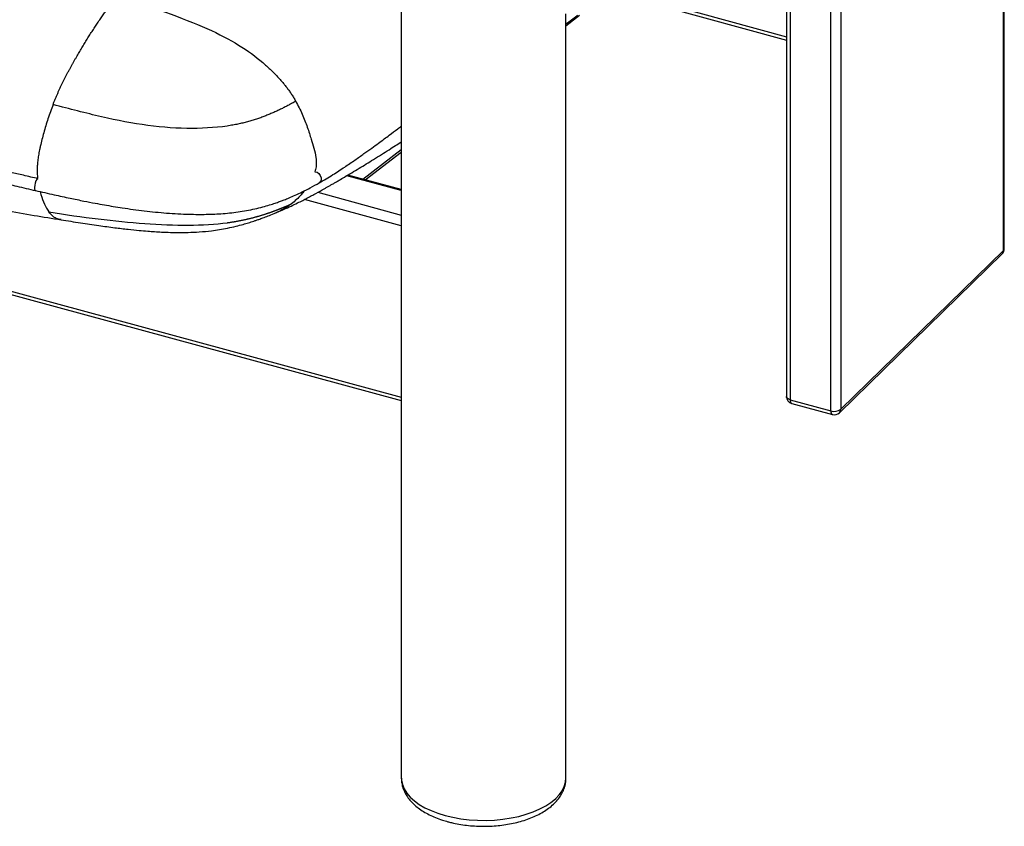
# Paper-space layout '_Trimetric' of a CAD drawing. Header units: millimetres. Extents: x -437 to 644, y -96 to 907.
# Tile 8 of 14: x 104 to 510, y -96 to 237. Entities that reach past the tile are written whole.
import ezdxf

# ---------------------------------------------------------------- set-up
doc = ezdxf.new("R2010")
doc.units = ezdxf.units.MM

psp = doc.layouts.new('_Trimetric')

# ---------------------------------------------------------------- linework, layer by layer
at = {"color": 7, "linetype": 'Continuous', "lineweight": 25}
for p, q in [((510.05, 141.73), (510.05, 370.32)), ((510.4, 142.45), (510.4, 370.66)), ((442.85, 304.73), (442.85, 76.14)), ((438.79, 75.49), (438.79, 300.77)), ((420.39, 282.82), (420.39, 81.43)), ((421.99, 284.38), (421.99, 80.06)), ((261.4, 255.04), (261.4, -76)), ((369.1, 242.47), (420.39, 228.53)), ((371.13, 243.28), (420.39, 229.9)), ((329.4, -76), (329.4, 239.35)), ((329.4, 234.45), (335.04, 238.78)), ((-273.27, 226.42), (261.4, 81.11)), ((-272.22, 224.78), (261.4, 79.75)), ((245.49, 171.14), (261.4, 183.34)), ((246.48, 170.87), (261.4, 182.31)), ((261.4, 166.38), (238.83, 172.52)), ((261.4, 166.82), (239.32, 172.82)), ((261.4, 151.89), (221.42, 162.76)), ((226.92, 165.68), (261.4, 156.31)), ((210.18, 157.54), (209.88, 157.41)), ((442.29, 74.71), (509.49, 140.3)), ((442.85, 76.14), (510.05, 141.73)), ((421.99, 80.06), (438.79, 75.49)), ((422.6, 78.53), (439.41, 73.96))]:
    psp.add_line(p, q, dxfattribs=at)
at = {"color": 7, "linetype": 'Continuous', "lineweight": 25, "flags": 128}
for points in [[(111.27, 171.28), (110.92, 170.99), (110.54, 170.38), (110.22, 169.53), (110, 168.58), (109.92, 167.67), (109.99, 166.94), (110.19, 166.5), (110.34, 166.42)], [(225.69, 174.13), (225.79, 174.13), (226.59, 173.94), (227.33, 173.41), (227.91, 172.63), (228.24, 171.73), (228.27, 170.83), (227.98, 170.07), (227.49, 169.6)], [(421.99, 80.06), (421.5, 80.23), (421.08, 80.44), (420.75, 80.69), (420.52, 80.97), (420.4, 81.27), (420.39, 81.43)], [(261.4, -76), (261.45, -76.96), (261.82, -78.76), (262.55, -80.52), (263.63, -82.23), (265.04, -83.88), (266.78, -85.45), (268.81, -86.91), (271.13, -88.26), (273.71, -89.48), (276.52, -90.56), (279.53, -91.48)], [(279.53, -91.48), (282.7, -92.24), (286.01, -92.83), (289.42, -93.24), (292.9, -93.46), (296.4, -93.5), (299.89, -93.35), (303.33, -93.02), (306.69, -92.51), (309.92, -91.83), (313.01, -90.98), (315.9, -89.96), (318.58, -88.8), (321.02, -87.51), (323.18, -86.09), (325.05, -84.56), (326.6, -82.95), (327.82, -81.26), (328.7, -79.51), (329.23, -77.73), (329.4, -76)]]:
    psp.add_lwpolyline(points, dxfattribs=at)
at = {"color": 7, "linetype": 'Continuous', "lineweight": 25}
for centre, radius, start, end in [((507.4, 142.45), 3, 314.305, 0), ((509.4, 142.49), 0.996, 310.6406, 357.9975), ((508.11, 141.67), 1.94, 315.3545, 1.9113), ((423.39, 81.43), 3, 180, 254.7955), ((423.49, 79.78), 1.53, 169.3516, 234.3744), ((440.3, 75.21), 1.53, 169.3516, 234.3744), ((440.17, 79.91), 4.62, 252.696, 305.3989), ((440.19, 76.86), 3, 254.7955, 314.305), ((440.91, 76.07), 1.94, 315.3545, 1.9113)]:
    psp.add_arc(centre, radius, start, end, dxfattribs=at)
for points, knots in [([(185.34, 458.34), (183.84, 458.35), (181.58, 458.36), (178.47, 457.84), (173.21, 456.34), (164.99, 453.37), (153.77, 448.82), (142.43, 443.48), (130.12, 436.6), (116.9, 428.52), (102.79, 419.28), (88.62, 409.4), (74.4, 399.19), (60.15, 388.64), (45.88, 377.48), (31.59, 365.63), (18.89, 354.44), (7.76, 344.39), (-1.78, 335.56), (-10.12, 327.26), (-17.23, 319.69), (-23.13, 313.08), (-29, 306.01), (-34.81, 298.4), (-40.18, 290.67), (-45.06, 282.87), (-49.48, 275.1), (-53.84, 267.06), (-57.81, 259.38), (-61.29, 251.92), (-64.15, 244.64), (-66.24, 238.27), (-67.7, 233.09), (-68.77, 228.84), (-69.7, 224.27), (-70.31, 220.16), (-70.38, 217.88), (-70.4, 217.09)], [0, 0, 0, 0, 0.018869, 0.028334, 0.037803, 0.081166, 0.124536, 0.168105, 0.211679, 0.264652, 0.317634, 0.370612, 0.423756, 0.476901, 0.530036, 0.582991, 0.635946, 0.671261, 0.706575, 0.74187, 0.763721, 0.785624, 0.807509, 0.829342, 0.851134, 0.868821, 0.886512, 0.904433, 0.922345, 0.936128, 0.950127, 0.963922, 0.970966, 0.978007, 0.9866, 0.995397, 1, 1, 1, 1]), ([(127.22, 221.48), (127.4, 221.79), (127.77, 222.43), (128.33, 223.38), (128.88, 224.32), (129.44, 225.25), (130, 226.18), (130.56, 227.1), (131.12, 228.02), (131.69, 228.93), (132.25, 229.83), (132.82, 230.72), (133.39, 231.61), (133.96, 232.5), (134.53, 233.37), (135.11, 234.25), (135.69, 235.11), (136.26, 235.97), (136.84, 236.82), (137.42, 237.66), (138.01, 238.5), (138.59, 239.33), (139.18, 240.16), (139.76, 240.98), (140.35, 241.79), (140.94, 242.6), (141.54, 243.4), (142.13, 244.2), (142.73, 244.99), (143.32, 245.77), (143.72, 246.29), (143.92, 246.55)], [0, 0, 0, 0, 0.034316, 0.068629, 0.102933, 0.137224, 0.1715, 0.205776, 0.240058, 0.274351, 0.30866, 0.342989, 0.377342, 0.411719, 0.446119, 0.480538, 0.514976, 0.549432, 0.58391, 0.618409, 0.652933, 0.687483, 0.722063, 0.756675, 0.791318, 0.825997, 0.860714, 0.895472, 0.930272, 0.965115, 1, 1, 1, 1]), ([(143.92, 246.55), (150.9, 244.39), (157.68, 242.2), (170.27, 237.76), (176.08, 235.51), (186.16, 231.02), (190.44, 228.76), (197.97, 224.13), (201.21, 221.75), (204.15, 219.25)], [0, 0, 0, 0, 0.25, 0.25, 0.5, 0.5, 0.75, 0.75, 1, 1, 1, 1]), ([(329.4, 235.24), (330.88, 236.33), (332.5, 237.53), (334.14, 238.73), (334.28, 238.84)], [0, 0, 0, 0, 0.909392, 1, 1, 1, 1]), ([(117.58, 201.88), (117.66, 202.09), (117.82, 202.52), (118.08, 203.15), (118.33, 203.78), (118.59, 204.4), (118.84, 205.01), (119.1, 205.62), (119.36, 206.22), (119.63, 206.82), (119.89, 207.41), (120.16, 207.99), (120.42, 208.58), (120.69, 209.15), (120.97, 209.73), (121.24, 210.29), (121.51, 210.86), (121.79, 211.42), (122.07, 211.97), (122.34, 212.52), (122.62, 213.07), (122.9, 213.62), (123.18, 214.16), (123.47, 214.7), (123.75, 215.24), (124.04, 215.77), (124.32, 216.3), (124.61, 216.83), (124.9, 217.35), (125.18, 217.87), (125.47, 218.4), (125.76, 218.91), (126.05, 219.43), (126.34, 219.94), (126.63, 220.46), (126.93, 220.97), (127.12, 221.31), (127.22, 221.48)], [0, 0, 0, 0, 0.0294574, 0.0587877, 0.0879984, 0.1170979, 0.1460953, 0.175, 0.2038218, 0.2325701, 0.2612542, 0.2898828, 0.318464, 0.3470049, 0.3755119, 0.4039901, 0.4324435, 0.4608747, 0.4892861, 0.5176812, 0.5460621, 0.5744325, 0.6027983, 0.6311618, 0.6595247, 0.6878882, 0.7162531, 0.7446198, 0.7729886, 0.8013594, 0.829732, 0.8581063, 0.8864821, 0.9148593, 0.9432378, 0.9716179, 1, 1, 1, 1]), ([(111.45, 171.29), (109.4, 171.76), (105.6, 172.63), (100.32, 173.84), (95.9, 174.86), (92.3, 175.7), (86.39, 177.09), (74.81, 179.82), (52.03, 185.34), (17.72, 193.93), (-11.94, 201.51), (-31.61, 206.68), (-38.03, 208.38), (-43.24, 209.77), (-47.65, 210.95), (-51.83, 212.07), (-57.1, 213.49), (-63.46, 215.21), (-68.05, 216.45), (-70.53, 217.13)], [0, 0, 0, 0, 0.03306, 0.061505, 0.085336, 0.104553, 0.119975, 0.181163, 0.292806, 0.492179, 0.745929, 0.783147, 0.819665, 0.852922, 0.870164, 0.893472, 0.922881, 0.958391, 1, 1, 1, 1]), ([(204.15, 219.25), (204.36, 219.07), (204.77, 218.72), (205.38, 218.18), (205.99, 217.64), (206.59, 217.1), (207.18, 216.54), (207.76, 215.98), (208.34, 215.42), (208.91, 214.85), (209.48, 214.27), (210.04, 213.69), (210.58, 213.09), (211.13, 212.5), (211.66, 211.89), (212.19, 211.28), (212.7, 210.66), (213.21, 210.03), (213.71, 209.4), (214.21, 208.76), (214.69, 208.11), (215.17, 207.45), (215.63, 206.78), (216.09, 206.1), (216.54, 205.41), (216.98, 204.71), (217.41, 204), (217.69, 203.52), (217.83, 203.28)], [0, 0, 0, 0, 0.038473, 0.076923, 0.115348, 0.153749, 0.192124, 0.230475, 0.268803, 0.307112, 0.345403, 0.383681, 0.421949, 0.460213, 0.498475, 0.536742, 0.575019, 0.613311, 0.651625, 0.689969, 0.728355, 0.766796, 0.805311, 0.843924, 0.882664, 0.921564, 0.960663, 1, 1, 1, 1]), ([(-71.85, 212.3), (-69.88, 211.77), (-66.21, 210.77), (-61.12, 209.39), (-56.85, 208.24), (-53.35, 207.3), (-47.62, 205.76), (-36.34, 202.75), (-13.95, 196.86), (12.57, 190.1), (40.1, 183.17), (57.85, 178.79), (70.15, 175.81), (76.72, 174.24), (82.07, 172.97), (86.62, 171.9), (90.94, 170.89), (96.39, 169.62), (102.98, 168.1), (107.76, 167.01), (110.34, 166.42)], [0, 0, 0, 0, 0.033054, 0.061495, 0.085322, 0.104535, 0.119956, 0.181146, 0.292804, 0.492171, 0.619032, 0.745905, 0.783125, 0.819646, 0.852905, 0.870155, 0.893469, 0.92288, 0.958381, 1, 1, 1, 1]), ([(117.58, 201.88), (116.86, 199.94), (115.46, 196.14), (113.71, 190.34), (112.61, 186.03), (111.93, 182.89), (111.55, 180.87), (111.23, 178.64), (111.04, 176.52), (110.99, 174.47), (111.06, 172.73), (111.18, 171.73), (111.23, 171.34)], [0, 0, 0, 0, 0.191841, 0.375542, 0.550095, 0.595448, 0.670063, 0.740033, 0.808292, 0.878186, 0.953126, 1, 1, 1, 1]), ([(191.34, 193.34), (186.34, 192.48), (180.82, 192.06), (169.13, 192.05), (162.98, 192.46), (150.48, 194.11), (144.12, 195.35), (131.11, 198.34), (124.45, 200.08), (117.58, 201.88)], [0, 0, 0, 0, 0.25, 0.25, 0.5, 0.5, 0.75, 0.75, 1, 1, 1, 1]), ([(217.83, 203.28), (217.59, 203.14), (217.1, 202.88), (216.38, 202.48), (215.64, 202.08), (214.91, 201.68), (214.16, 201.29), (213.41, 200.9), (212.66, 200.52), (211.89, 200.14), (211.12, 199.77), (210.34, 199.4), (209.55, 199.03), (208.76, 198.67), (207.95, 198.32), (207.14, 197.97), (206.31, 197.63), (205.47, 197.29), (204.63, 196.96), (203.77, 196.64), (202.89, 196.33), (202.01, 196.02), (201.11, 195.73), (200.2, 195.44), (199.27, 195.16), (198.33, 194.89), (197.38, 194.64), (196.41, 194.39), (195.42, 194.16), (194.43, 193.93), (193.41, 193.72), (192.39, 193.52), (191.69, 193.4), (191.34, 193.34)], [0, 0, 0, 0, 0.033468, 0.066897, 0.100286, 0.133632, 0.166933, 0.200183, 0.233378, 0.26651, 0.299574, 0.332562, 0.365469, 0.398287, 0.431011, 0.463636, 0.496156, 0.528568, 0.560868, 0.593052, 0.625117, 0.657058, 0.688873, 0.720561, 0.752119, 0.783546, 0.81484, 0.846002, 0.877034, 0.90794, 0.938729, 0.969411, 1, 1, 1, 1]), ([(217.83, 203.28), (218.76, 201.51), (220.14, 198.87), (221.6, 195.25), (222.57, 192.61), (223.42, 190.05), (224.32, 187.18), (225.35, 183.86), (226.21, 180.39), (226.36, 177.4), (226.12, 175.45), (225.82, 174.48), (225.72, 174.18)], [0, 0, 0, 0, 0.188705, 0.280787, 0.370551, 0.45719, 0.539776, 0.660611, 0.793277, 0.88846, 0.96498, 1, 1, 1, 1]), ([(-61.28, 194.4), (-48.88, 191.1), (-23.67, 184.37), (14.71, 175.26), (47.62, 168.19), (68.53, 163.99), (76.85, 162.34), (78.91, 161.94), (80.5, 161.63), (82.09, 161.32), (87.79, 160.21), (97.01, 158.45), (109.44, 156.2), (117.24, 154.94), (120.98, 154.34)], [0, 0, 0, 0, 0.20659, 0.420256, 0.633868, 0.745402, 0.761819, 0.770483, 0.779131, 0.787764, 0.79638, 0.872469, 0.93885, 1, 1, 1, 1]), ([(227.49, 169.6), (229.39, 170.72), (233.03, 172.85), (237.88, 176.01), (242.14, 178.91), (245.84, 181.53), (249.07, 183.86), (251.83, 185.88), (254.24, 187.66), (256.89, 189.63), (259.26, 191.39), (260.91, 192.63), (261.4, 192.99)], [0, 0, 0, 0, 0.150719, 0.288051, 0.412175, 0.523183, 0.621173, 0.706222, 0.778386, 0.845262, 0.954082, 1, 1, 1, 1]), ([(210.2, 157.49), (211.07, 157.86), (213.02, 158.69), (215.76, 159.96), (218.38, 161.22), (220.52, 162.29), (222.19, 163.15), (223.43, 163.8), (224.39, 164.31), (226.16, 165.26), (227.98, 166.26), (229.87, 167.31), (230.96, 167.93), (232.07, 168.56), (233.19, 169.21), (234.42, 169.92), (236.01, 170.85), (239.21, 172.73), (243.94, 175.57), (249.02, 178.7), (253.14, 181.27), (256.18, 183.18), (258.88, 184.89), (260.56, 185.97), (261.37, 186.49), (261.4, 186.51)], [0, 0, 0, 0, 0.0411492, 0.0925556, 0.1376896, 0.1758507, 0.2059873, 0.2276781, 0.243865, 0.2602854, 0.3281534, 0.3493824, 0.3710528, 0.3931366, 0.4154663, 0.4379849, 0.4665876, 0.5121739, 0.6375398, 0.7601224, 0.8301983, 0.8949945, 0.9504835, 0.9981624, 1, 1, 1, 1]), ([(110.34, 166.42), (112.88, 165.84), (117.63, 164.77), (124.29, 163.32), (129.97, 162.15), (134.69, 161.24), (138.73, 160.5), (142.46, 159.86), (147.92, 159), (155.25, 158), (164.49, 157.07), (173.08, 156.6), (180.88, 156.54), (187.95, 156.86), (195.02, 157.64), (200.67, 158.74), (204.82, 159.82), (207.48, 160.62), (209.67, 161.35), (211.46, 161.99), (213.22, 162.66), (215.24, 163.48), (217.75, 164.57), (220.7, 165.96), (224.02, 167.66), (226.28, 168.93), (227.49, 169.6)], [0, 0, 0, 0, 0.062399, 0.116479, 0.162249, 0.19966, 0.229454, 0.258198, 0.287417, 0.357245, 0.427587, 0.498053, 0.551269, 0.604573, 0.660789, 0.719947, 0.749122, 0.774568, 0.796123, 0.813984, 0.829477, 0.85123, 0.879176, 0.913292, 0.953572, 1, 1, 1, 1]), ([(112.25, 165.99), (112.35, 165.59), (112.85, 163.68), (113.95, 160.66), (115.21, 158.61), (115.83, 157.58)], [0, 0, 0, 0, 0.119181, 0.561892, 1, 1, 1, 1]), ([(221.36, 166.33), (220.92, 165.74), (219.37, 163.71), (217.47, 162.1), (216.11, 160.96)], [0, 0, 0, 0, 0.287171, 1, 1, 1, 1]), ([(189.57, 153.15), (189.74, 153.18), (190.08, 153.22), (190.58, 153.29), (191.08, 153.37), (191.57, 153.44), (192.07, 153.52), (192.56, 153.6), (193.04, 153.69), (193.52, 153.77), (194, 153.86), (194.47, 153.95), (194.94, 154.04), (195.41, 154.13), (195.88, 154.23), (196.34, 154.33), (196.79, 154.43), (197.24, 154.53), (197.69, 154.63), (198.14, 154.73), (198.58, 154.84), (199.02, 154.94), (199.45, 155.05), (199.89, 155.16), (200.31, 155.28), (200.74, 155.39), (201.16, 155.5), (201.58, 155.62), (201.99, 155.74), (202.4, 155.85), (202.81, 155.97), (203.21, 156.09), (203.62, 156.21), (204.01, 156.34), (204.41, 156.46), (204.8, 156.59), (205.19, 156.71), (205.58, 156.84), (205.96, 156.97), (206.35, 157.09), (206.72, 157.22), (207.1, 157.35), (207.47, 157.48), (207.85, 157.62), (208.21, 157.75), (208.58, 157.88), (208.94, 158.02), (209.31, 158.15), (209.66, 158.29), (210.02, 158.42), (210.38, 158.56), (210.73, 158.7), (211.08, 158.83), (211.43, 158.97), (211.77, 159.11), (212.12, 159.25), (212.46, 159.39), (212.8, 159.53), (213.14, 159.67), (213.48, 159.81), (213.81, 159.95), (214.14, 160.1), (214.48, 160.24), (214.8, 160.38), (215.13, 160.52), (215.46, 160.67), (215.78, 160.81), (216, 160.91), (216.11, 160.96)], [0, 0, 0, 0, 0.01473, 0.02947, 0.044221, 0.058983, 0.073759, 0.088548, 0.103353, 0.118172, 0.133008, 0.147859, 0.162727, 0.177611, 0.192511, 0.207428, 0.222361, 0.237308, 0.25227, 0.267246, 0.282236, 0.29724, 0.312258, 0.327288, 0.342332, 0.357389, 0.372458, 0.38754, 0.402634, 0.417741, 0.43286, 0.447992, 0.463137, 0.478295, 0.493466, 0.508651, 0.523848, 0.539058, 0.554281, 0.569516, 0.584763, 0.600022, 0.615292, 0.630574, 0.645866, 0.66117, 0.676483, 0.691807, 0.707141, 0.722484, 0.737836, 0.753198, 0.768568, 0.783946, 0.799333, 0.814727, 0.83013, 0.845539, 0.860956, 0.87638, 0.891811, 0.907248, 0.922692, 0.938141, 0.953597, 0.969059, 0.984527, 1, 1, 1, 1]), ([(216.11, 160.96), (215.01, 160.15), (213.17, 158.81), (211.04, 157.91), (210.18, 157.54)], [0, 0, 0, 0, 0.59715, 1, 1, 1, 1]), ([(115.83, 157.58), (122.82, 156.48), (129.61, 155.52), (142.8, 153.92), (149.21, 153.29), (161.65, 152.4), (167.69, 152.14), (179.15, 152.18), (184.57, 152.48), (189.57, 153.15)], [0, 0, 0, 0, 0.25, 0.25, 0.5, 0.5, 0.75, 0.75, 1, 1, 1, 1]), ([(120.99, 154.4), (120.46, 154.48), (119.23, 154.69), (117.46, 155.67), (116.37, 156.94), (115.83, 157.58)], [0, 0, 0, 0, 0.271819, 0.63493, 1, 1, 1, 1]), ([(120.92, 154.35), (123.58, 153.93), (128.77, 153.12), (136.14, 152.01), (142.71, 151.11), (148.27, 150.45), (152.81, 149.98), (156.44, 149.67), (159.52, 149.45), (162.67, 149.27), (166.07, 149.14), (169.72, 149.09), (173.68, 149.14), (178.12, 149.34), (182.49, 149.76), (186.38, 150.31), (189.76, 150.92), (193.03, 151.65), (195.91, 152.41), (198.33, 153.12), (200.12, 153.69), (201.68, 154.21), (203.12, 154.71), (204.88, 155.35), (207.06, 156.2), (208.78, 156.88), (209.76, 157.3), (209.9, 157.36)], [0, 0, 0, 0, 0.087078, 0.169419, 0.240346, 0.300366, 0.348999, 0.38637, 0.416616, 0.446517, 0.48533, 0.522844, 0.559668, 0.607863, 0.660406, 0.695246, 0.731877, 0.77092, 0.804813, 0.831417, 0.85969, 0.875436, 0.89445, 0.920408, 0.953456, 0.993674, 1, 1, 1, 1]), ([(261.42, -76.1), (261.44, -76.64), (261.47, -77.84), (261.89, -79.68), (262.6, -81.58), (263.62, -83.41), (264.91, -85.17), (266.5, -86.84), (268.38, -88.42), (270.53, -89.88), (272.92, -91.21), (275.53, -92.38), (278.09, -93.32), (279.81, -93.82), (280.55, -94.03)], [0, 0, 0, 0, 0.063644, 0.142575, 0.221982, 0.302992, 0.386477, 0.472876, 0.562041, 0.653277, 0.745645, 0.838278, 0.930644, 1, 1, 1, 1]), ([(280.55, -94.03), (281.08, -94.17), (282.59, -94.56), (285.2, -95.09), (288.36, -95.55), (291.59, -95.84), (294.85, -95.96), (298.11, -95.9), (301.34, -95.67), (304.53, -95.27), (307.64, -94.7), (310.65, -93.95), (313.53, -93.04), (316.25, -91.97), (318.81, -90.72), (321.16, -89.31), (323.29, -87.74), (325.14, -86), (326.69, -84.14), (327.91, -82.16), (328.77, -80.13), (329.29, -78.1), (329.36, -76.75), (329.39, -76.1)], [0, 0, 0, 0, 0.026166, 0.075416, 0.124495, 0.173444, 0.222317, 0.271169, 0.320048, 0.369, 0.418081, 0.467353, 0.516879, 0.566715, 0.616903, 0.667438, 0.718215, 0.768803, 0.818625, 0.867038, 0.913649, 0.958496, 1, 1, 1, 1])]:
    psp.add_open_spline(points, degree=3, knots=knots, dxfattribs=at)

doc.saveas('drawing.dxf')
